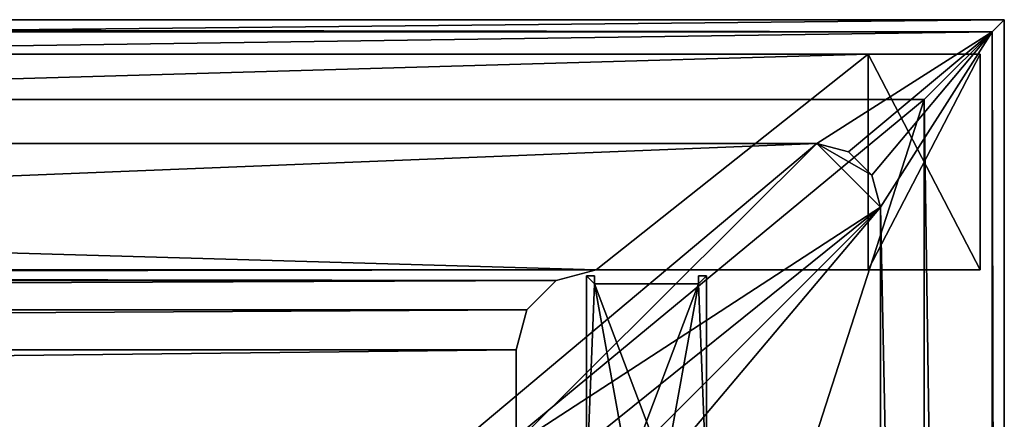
# Model space of a CAD drawing. Header units: metres. Extents: x 0 to 1004, y -708 to 0.
# Tile 118 of 118: x 881 to 1004, y -50 to 0. Entities that reach past the tile are written whole.
import ezdxf

# ---------------------------------------------------------------- set-up
doc = ezdxf.new("R2010")
doc.units = ezdxf.units.M

msp = doc.modelspace()

# ---------------------------------------------------------------- linework, layer by layer
at = {"layer": 'top'}
for points in [[(987.022156, -4.297202, 163.059692), (17.022282, -4.297202, 163.059692), (987.022156, -4.297202, 176.059937)], [(17.022282, -4.297202, 163.059692), (17.022282, -4.297202, 176.059692), (987.022156, -4.297202, 176.059937)], [(987.022156, -4.297202, 176.059937), (17.022282, -4.297202, 176.059692), (17.022282, -4.297202, 2050.059814)], [(17.022282, -4.297202, 2063.059814), (987.022156, -4.297202, 2063.059814), (17.022282, -4.297202, 2050.059814)], [(987.022156, -4.297202, 2063.059814), (987.022156, -4.297202, 2050.059814), (17.022282, -4.297202, 2050.059814)], [(17.022282, -4.297202, 2050.059814), (987.022156, -4.297202, 2050.059814), (987.022156, -4.297202, 176.059937)], [(987.022156, -4.297202, 2063.059814), (17.022282, -4.297202, 2063.059814), (953.022278, -31.297201, 2063.059814)], [(953.022278, -31.297201, 2063.059814), (17.022282, -4.297202, 2063.059814), (51.022282, -31.297201, 2063.059814)], [(987.022156, -4.297202, 163.059692), (51.022282, -31.297201, 163.059692), (17.022282, -4.297202, 163.059692)], [(953.022278, -31.297201, 163.059692), (51.022282, -31.297201, 163.059692), (987.022156, -4.297202, 163.059692)], [(987.022156, -31.297201, 2063.059814), (987.022156, -4.297202, 2063.059814), (953.022278, -31.297201, 2063.059814)], [(987.022156, -31.297201, 163.059692), (953.022278, -31.297201, 163.059692), (987.022156, -4.297202, 163.059692)], [(987.022156, -4.297202, 163.059692), (987.022156, -4.297202, 176.059937), (987.022156, -31.297201, 163.059692)], [(987.022156, -4.297202, 176.059937), (987.022156, -31.297201, 176.059937), (987.022156, -31.297201, 163.059692)], [(987.022156, -4.297202, 176.059937), (1001.022156, -4.297202, 176.059937), (987.022156, -31.297201, 176.059937)], [(1001.022156, -4.297202, 176.059937), (1001.022156, -31.297201, 176.059937), (987.022156, -31.297201, 176.059937)], [(987.022156, -31.297201, 2050.059814), (987.022156, -4.297202, 2050.059814), (987.022156, -31.297201, 2063.059814)], [(987.022156, -4.297202, 2050.059814), (987.022156, -4.297202, 2063.059814), (987.022156, -31.297201, 2063.059814)], [(1001.022156, -4.297202, 2050.059814), (987.022156, -4.297202, 2050.059814), (1001.022156, -31.297201, 2050.059814)], [(987.022156, -4.297202, 2050.059814), (987.022156, -31.297201, 2050.059814), (1001.022156, -31.297201, 2050.059814)], [(1001.022156, -4.297202, 176.059937), (987.022156, -4.297202, 176.059937), (1001.022156, -4.297202, 2050.059814)], [(987.022156, -4.297202, 176.059937), (987.022156, -4.297202, 2050.059814), (1001.022156, -4.297202, 2050.059814)], [(1001.022156, -4.297202, 2050.059814), (1001.022156, -31.297201, 2050.059814), (1001.022156, -4.297202, 176.059937)], [(1001.022156, -31.297201, 2050.059814), (1001.022156, -31.297201, 176.059937), (1001.022156, -4.297202, 176.059937)], [(953.022278, -31.297201, 2063.059814), (51.022282, -31.297201, 2063.059814), (948.022217, -32.636967, 2063.059814)], [(51.022282, -31.297201, 2063.059814), (56.022282, -32.636948, 2063.059814), (948.022217, -32.636967, 2063.059814)], [(51.022282, -31.297201, 163.059692), (953.022278, -31.297201, 163.059692), (56.022282, -32.636948, 163.059692)], [(953.022278, -31.297201, 163.059692), (948.022217, -32.636967, 163.059692), (56.022282, -32.636948, 163.059692)], [(953.022278, -31.297201, 2063.059814), (948.022217, -32.636967, 2063.059814), (953.022278, -31.297201, 163.059692)], [(948.022217, -32.636967, 2063.059814), (948.022217, -32.636967, 163.059692), (953.022278, -31.297201, 163.059692)], [(987.022156, -31.297201, 2063.059814), (953.022278, -31.297201, 2063.059814), (987.022156, -31.297201, 2050.059814)], [(953.022278, -31.297201, 2063.059814), (987.022156, -31.297201, 176.059937), (987.022156, -31.297201, 2050.059814)], [(953.022278, -31.297201, 2063.059814), (953.022278, -31.297201, 163.059692), (987.022156, -31.297201, 176.059937)], [(953.022278, -31.297201, 163.059692), (987.022156, -31.297201, 163.059692), (987.022156, -31.297201, 176.059937)], [(987.022156, -31.297201, 2050.059814), (987.022156, -31.297201, 176.059937), (1001.022156, -31.297201, 176.059937)], [(1001.022156, -31.297201, 176.059937), (1001.022156, -31.297201, 2050.059814), (987.022156, -31.297201, 2050.059814)], [(948.022217, -32.636967, 2063.059814), (56.022282, -32.636948, 2063.059814), (59.682533, -36.297203, 2063.059814)], [(56.022282, -32.636948, 163.059692), (948.022217, -32.636967, 163.059692), (59.682533, -36.297203, 163.059692)], [(948.022217, -32.636967, 2063.059814), (59.682533, -36.297203, 2063.059814), (944.362, -36.297272, 2063.059814)], [(948.022217, -32.636967, 163.059692), (944.362, -36.297272, 163.059692), (59.682533, -36.297203, 163.059692)], [(948.022217, -32.636967, 2063.059814), (944.362, -36.297272, 2063.059814), (948.022217, -32.636967, 163.059692)], [(944.362, -36.297272, 2063.059814), (944.362, -36.297272, 163.059692), (948.022217, -32.636967, 163.059692)], [(59.682533, -36.297203, 2063.059814), (61.022282, -41.297203, 2063.059814), (944.362, -36.297272, 2063.059814)], [(59.682533, -36.297203, 163.059692), (944.362, -36.297272, 163.059692), (61.022282, -41.297203, 163.059692)], [(944.362, -36.297272, 2063.059814), (61.022282, -41.297203, 2063.059814), (943.022278, -41.297325, 2063.059814)], [(944.362, -36.297272, 163.059692), (943.022278, -41.297325, 163.059692), (61.022282, -41.297203, 163.059692)], [(944.362, -36.297272, 2063.059814), (943.022278, -41.297325, 2063.059814), (944.362, -36.297272, 163.059692)], [(943.022278, -41.297325, 2063.059814), (943.022278, -41.297325, 163.059692), (944.362, -36.297272, 163.059692)], [(61.022282, -41.297203, 2063.059814), (61.022282, -51.297203, 2063.059814), (943.022278, -41.297325, 2063.059814)], [(61.022282, -41.297203, 163.059692), (943.022278, -41.297325, 163.059692), (61.022282, -51.297203, 163.059692)], [(943.022278, -41.297325, 2063.059814), (61.022282, -51.297203, 2063.059814), (943.0224, -51.297203, 2063.059814)], [(943.022278, -41.297325, 163.059692), (943.0224, -51.297203, 163.059692), (61.022282, -51.297203, 163.059692)], [(943.0224, -51.297203, 163.059692), (943.022278, -41.297325, 163.059692), (943.0224, -51.297203, 2063.059814)], [(943.022278, -41.297325, 163.059692), (943.022278, -41.297325, 2063.059814), (943.0224, -51.297203, 2063.059814)]]:
    msp.add_3dface(points, dxfattribs=at)
at = {"layer": 'top01234'}
for points in [[(952.816162, -32.053898, 2062.387695), (951.816162, -32.053898, 2062.387695), (952.816162, -33.053898, 2062.387695)], [(951.816162, -32.053898, 2062.387695), (951.816162, -58.299854, 2062.387695), (952.816162, -33.053898, 2062.387695)], [(951.816162, -32.053898, 2062.387695), (952.816162, -32.053898, 2062.387695), (951.816162, -32.053898, 162.387741)], [(952.816162, -32.053898, 2062.387695), (952.816162, -32.053898, 162.387741), (951.816162, -32.053898, 162.387741)], [(951.816162, -58.299854, 162.387711), (951.816162, -58.299854, 2062.387695), (951.816162, -32.053898, 162.387741)], [(951.816162, -58.299854, 2062.387695), (951.816162, -32.053898, 2062.387695), (951.816162, -32.053898, 162.387741)], [(952.816162, -32.053898, 162.387741), (952.816162, -33.053898, 162.387726), (951.816162, -32.053898, 162.387741)], [(952.816162, -33.053898, 162.387726), (951.816162, -58.299854, 162.387711), (951.816162, -32.053898, 162.387741)], [(952.816162, -33.053898, 2062.387695), (951.816162, -58.299854, 2062.387695), (957.02301, -56.310383, 2062.387695)], [(951.816162, -58.299854, 162.387711), (952.816162, -33.053898, 162.387726), (957.02301, -56.310383, 162.387711)], [(952.816162, -32.053898, 2062.387695), (952.816162, -33.053898, 2062.387695), (952.816162, -32.053898, 162.387741)], [(952.816162, -33.053898, 2062.387695), (952.816162, -33.053898, 162.387726), (952.816162, -32.053898, 162.387741)], [(957.02301, -56.310383, 2062.387695), (961.609314, -56.310383, 2062.387695), (952.816162, -33.053898, 2062.387695)], [(961.609314, -56.310383, 2062.387695), (965.816162, -33.053898, 2062.387695), (952.816162, -33.053898, 2062.387695)], [(965.816162, -33.053898, 162.387726), (952.816162, -33.053898, 162.387726), (965.816162, -33.053898, 2062.387695)], [(952.816162, -33.053898, 162.387726), (952.816162, -33.053898, 2062.387695), (965.816162, -33.053898, 2062.387695)], [(952.816162, -33.053898, 162.387726), (965.816162, -33.053898, 162.387726), (957.02301, -56.310383, 162.387711)], [(957.02301, -56.310383, 162.387711), (965.816162, -33.053898, 162.387726), (961.609314, -56.310383, 162.387711)], [(961.609314, -56.310383, 2062.387695), (966.816162, -58.299854, 2062.387695), (965.816162, -33.053898, 2062.387695)], [(965.816162, -33.053898, 162.387726), (966.816162, -58.299854, 162.387711), (961.609314, -56.310383, 162.387711)], [(966.816162, -58.299854, 2062.387695), (966.816162, -32.053898, 2062.387695), (965.816162, -33.053898, 2062.387695)], [(965.816162, -33.053898, 2062.387695), (966.816162, -32.053898, 2062.387695), (965.816162, -32.053898, 2062.387695)], [(965.816162, -32.053898, 2062.387695), (966.816162, -32.053898, 2062.387695), (965.816162, -32.053898, 162.387741)], [(966.816162, -32.053898, 2062.387695), (966.816162, -32.053898, 162.387741), (965.816162, -32.053898, 162.387741)], [(965.816162, -32.053898, 2062.387695), (965.816162, -32.053898, 162.387741), (965.816162, -33.053898, 2062.387695)], [(965.816162, -32.053898, 162.387741), (965.816162, -33.053898, 162.387726), (965.816162, -33.053898, 2062.387695)], [(965.816162, -32.053898, 162.387741), (966.816162, -32.053898, 162.387741), (965.816162, -33.053898, 162.387726)], [(966.816162, -32.053898, 162.387741), (966.816162, -58.299854, 162.387711), (965.816162, -33.053898, 162.387726)], [(966.816162, -32.053898, 2062.387695), (966.816162, -58.299854, 2062.387695), (966.816162, -32.053898, 162.387741)], [(966.816162, -58.299854, 2062.387695), (966.816162, -58.299854, 162.387711), (966.816162, -32.053898, 162.387741)]]:
    msp.add_3dface(points, dxfattribs=at)
at = {"layer": 'top0123459'}
for points in [[(1004.049377, 0), (10, -10), (0, 0)], [(1.527202, -1.527202, 175), (1002.522156, -1.527202, 175), (0, 0)], [(1002.522156, -1.527202, 175), (1004.049377, 0), (0, 0)], [(994.049377, -10), (10, -10), (1004.049377, 0)], [(1004.049377, -704.05426), (994.049377, -10), (1004.049377, 0)], [(1004.049377, 0), (1002.522156, -1.527202, 175), (1004.049377, -704.05426)], [(1.527202, -1.527202, 175), (23.447599, -15.487401, 175), (1002.522156, -1.527202, 175)], [(23.447599, -15.487401, 175), (980.601746, -15.487401, 175), (1002.522156, -1.527202, 175)], [(1002.522156, -1.527202, 175), (980.601746, -15.487401, 175), (984.581848, -16.553865, 175)], [(984.581848, -16.553865, 175), (987.495483, -19.467501, 175), (1002.522156, -1.527202, 175)], [(987.495483, -19.467501, 175), (988.561951, -23.447599, 175), (1002.522156, -1.527202, 175)], [(1002.522156, -1.527202, 175), (988.561951, -23.447599, 175), (1002.522156, -702.527039, 175)], [(1002.522156, -1.527202, 175), (1002.522156, -702.527039, 175), (1004.049377, -704.05426)], [(10, -10, 90), (10, -10), (994.049377, -10, 90)], [(10, -10), (994.049377, -10), (994.049377, -10, 90)], [(994.049377, -10, 90), (217.024673, -653.266907, 90), (10, -10, 90)], [(787.024658, -653.266907, 90), (217.024673, -653.266907, 90), (994.049377, -10, 90)], [(994.049377, -694.05426, 90), (787.024658, -653.266907, 90), (994.049377, -10, 90)], [(994.049377, -694.05426), (994.049377, -10), (1004.049377, -704.05426)], [(994.049377, -10, 90), (994.049377, -10), (994.049377, -694.05426, 90)], [(994.049377, -10), (994.049377, -694.05426), (994.049377, -694.05426, 90)], [(23.447599, -15.487401, 163.059708), (67.223946, -52.298347, 163.059708), (980.601746, -15.487401, 163.059708)], [(23.447599, -15.487401, 163.059708), (980.601746, -15.487401, 163.059708), (23.447599, -15.487401, 175)], [(980.601746, -15.487401, 163.059708), (980.601746, -15.487401, 175), (23.447599, -15.487401, 175)], [(67.223946, -52.298347, 163.059708), (936.825623, -52.298347, 163.059708), (980.601746, -15.487401, 163.059708)], [(980.601746, -15.487401, 163.059708), (936.825623, -52.298347, 163.059708), (942.537354, -53.434471, 163.059708)], [(980.601746, -15.487401, 163.059708), (942.537354, -53.434471, 163.059708), (988.561951, -23.447599, 163.059708)], [(987.495483, -19.467501, 163.059708), (980.601746, -15.487401, 163.059708), (988.561951, -23.447599, 163.059708)], [(987.495483, -19.467501, 163.059708), (984.581848, -16.553865, 163.059708), (980.601746, -15.487401, 163.059708)], [(984.581848, -16.553865, 175), (980.601746, -15.487401, 175), (984.581848, -16.553865, 163.059708)], [(980.601746, -15.487401, 175), (980.601746, -15.487401, 163.059708), (984.581848, -16.553865, 163.059708)], [(987.495483, -19.467501, 175), (984.581848, -16.553865, 175), (987.495483, -19.467501, 163.059708)], [(984.581848, -16.553865, 175), (984.581848, -16.553865, 163.059708), (987.495483, -19.467501, 163.059708)], [(988.561951, -23.447599, 175), (987.495483, -19.467501, 175), (988.561951, -23.447599, 163.059708)], [(987.495483, -19.467501, 175), (987.495483, -19.467501, 163.059708), (988.561951, -23.447599, 163.059708)], [(988.561951, -23.447599, 163.059708), (942.537354, -53.434471, 163.059708), (947.379456, -56.669888, 163.059708)], [(947.379456, -56.669888, 163.059708), (950.614868, -61.512028, 163.059708), (988.561951, -23.447599, 163.059708)], [(950.614868, -61.512028, 163.059708), (951.750977, -67.223717, 163.059708), (988.561951, -23.447599, 163.059708)], [(988.561951, -23.447599, 163.059708), (951.750977, -67.223717, 163.059708), (988.561951, -680.606628, 163.059708)], [(988.561951, -680.606628, 163.059708), (988.561951, -680.606628, 175), (988.561951, -23.447599, 163.059708)], [(988.561951, -680.606628, 175), (988.561951, -23.447599, 175), (988.561951, -23.447599, 163.059708)], [(988.561951, -23.447599, 175), (988.561951, -680.606628, 175), (1002.522156, -702.527039, 175)]]:
    msp.add_3dface(points, dxfattribs=at)

doc.saveas('drawing.dxf')
